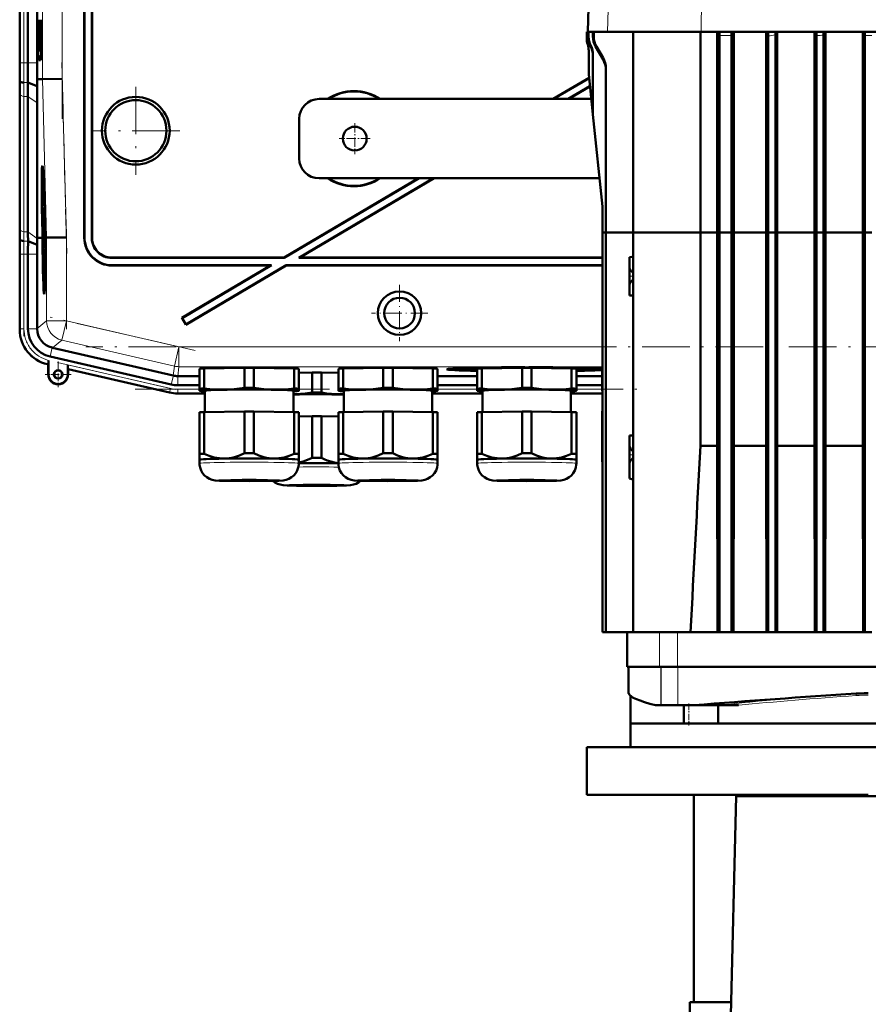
# Model space of a CAD drawing. Extents: x -1351 to 1763, y -1300 to 612.
# Tile 75 of 78: x 1260 to 1474, y 153 to 402. Entities that reach past the tile are written whole.
import ezdxf

# ---------------------------------------------------------------- set-up
doc = ezdxf.new("R2010")
doc.units = 0
doc.linetypes.add('DASHDOT', pattern=[18.5, 12, -3, 0.5, -3])

msp = doc.modelspace()

# ---------------------------------------------------------------- linework, layer by layer
at = {"color": 7, "linetype": 'DASHDOT', "lineweight": 18}
for p, q in [((1270.55, 496.55), (1270.55, 376.6)), ((1260.89, 381.55), (1260.89, 491.61)), ((1270.44, 390.81), (1271.7, 342.59)), ((1289.11, 384.67), (1289.11, 362.48)), ((1300.21, 373.58), (1278.01, 373.58)), ((1271.6, 348.78), (1271.6, 323.51)), ((1260.89, 321.75), (1260.89, 344.31)), ((1304.08, 318.12), (1267.48, 326.57)), ((1558.29, 319.07), (1276.48, 319.07)), ((1269.35, 315.15), (1300.65, 307.92)), ((1288.96, 308.36), (1417.52, 308.36))]:
    msp.add_line(p, q, dxfattribs=at)
at = {"color": 7, "lineweight": 18}
for p, q in [((1265.55, 486.56), (1265.55, 386.6)), ((1270.55, 386.66), (1270.55, 486.49)), ((1259.89, 390.72), (1259.89, 482.43)), ((1260.89, 482.43), (1260.89, 390.72)), ((1409.25, 445.46), (1408.06, 398.48)), ((1431.85, 426.01), (1431.68, 398.48)), ((1404.36, 397.32), (1404.57, 397.32)), ((1436.31, 397.61), (1439.31, 397.61)), ((1402.81, 396.89), (1402.81, 396.89)), ((1403.76, 394.94), (1403.82, 395.03)), ((1405.03, 394.82), (1405.25, 394.82)), ((1265.15, 393.57), (1265.26, 393.46)), ((1259.89, 390.72), (1259.86, 390.72)), ((1259.89, 390.72), (1260.89, 390.72)), ((1261.92, 390.72), (1260.89, 390.72)), ((1264.22, 390.72), (1261.92, 390.72)), ((1265.11, 391.42), (1264.65, 391.39)), ((1406.94, 391.53), (1406.93, 391.95)), ((1261.89, 385.75), (1260.87, 385.75)), ((1265.55, 386.6), (1266.6, 346.61)), ((1271.6, 346.67), (1270.55, 386.66)), ((1259.89, 382.92), (1259.89, 348.77)), ((1261.92, 382.23), (1260.89, 382.23)), ((1260.89, 348.09), (1260.89, 382.23)), ((1264.27, 380.57), (1261.92, 382.23)), ((1261.92, 348.09), (1260.89, 348.09)), ((1264.27, 346.43), (1261.92, 348.09)), ((1259.88, 346.58), (1259.83, 346.58)), ((1261.94, 345.75), (1260.91, 345.75)), ((1266.6, 346.61), (1266.6, 325.61)), ((1271.6, 325.61), (1271.6, 346.67)), ((1276.11, 346.57), (1276.18, 346.64)), ((1278.11, 346.57), (1278.04, 346.5)), ((1259.89, 342.43), (1259.86, 342.43)), ((1260.89, 342.43), (1259.89, 342.43)), ((1259.89, 323.63), (1259.89, 342.43)), ((1260.89, 342.43), (1261.92, 342.43)), ((1260.89, 323.63), (1260.89, 342.43)), ((1264.22, 342.43), (1261.92, 342.43)), ((1283.04, 341.51), (1283.1, 341.58)), ((1283.1, 339.58), (1283.17, 339.65)), ((1266.6, 325.61), (1264.22, 323.72)), ((1266.6, 325.61), (1271.6, 325.61)), ((1271.6, 325.61), (1270.47, 320.74)), ((1299.96, 319.07), (1271.6, 325.61)), ((1259.89, 323.63), (1259.86, 323.63)), ((1259.89, 323.63), (1260.89, 323.63)), ((1264.22, 323.63), (1261.92, 323.63)), ((1268.09, 318.85), (1270.47, 320.74)), ((1298.84, 314.2), (1270.47, 320.74)), ((1268.01, 318.87), (1267.49, 316.63)), ((1299.96, 319.07), (1298.84, 314.2)), ((1299.96, 319.07), (1299.96, 314.07)), ((1299.96, 319.07), (1406.81, 319.07)), ((1267.03, 314.66), (1267.03, 314.62)), ((1267.06, 314.65), (1267.03, 314.66)), ((1297.83, 308.57), (1271.96, 314.55)), ((1271.99, 313.51), (1297.61, 307.6)), ((1298.84, 314.2), (1298.57, 311.82)), ((1299.69, 311.69), (1299.96, 314.07)), ((1406.81, 314.07), (1299.96, 314.07)), ((1267.1, 312.12), (1267.03, 312.12)), ((1271.96, 312.12), (1272.03, 312.12)), ((1298.58, 311.81), (1298.06, 309.57)), ((1299.68, 311.69), (1299.68, 309.39)), ((1297.61, 307.6), (1297.83, 308.57)), ((1299.68, 308.36), (1305.19, 308.36)), ((1299.68, 307.36), (1299.68, 308.36)), ((1365.19, 308.36), (1375.19, 308.36)), ((1400.19, 308.36), (1406.69, 308.36)), ((1297.61, 307.6), (1297.6, 307.56)), ((1299.68, 307.36), (1306.54, 307.36)), ((1299.68, 307.36), (1299.68, 307.33)), ((1363.84, 307.36), (1376.54, 307.36)), ((1398.84, 307.36), (1406.81, 307.36)), ((1421.2, 238.38), (1421.2, 247.08)), ((1425.68, 238.38), (1425.68, 247.08)), ((1421.53, 238.38), (1421.53, 228.68)), ((1421.54, 238.38), (1421.54, 228.68)), ((1425.82, 238.38), (1425.82, 228.68)), ((1470.73, 231.62), (1470.73, 231.62)), ((1441.12, 228.68), (1441.14, 228.68))]:
    msp.add_line(p, q, dxfattribs=at)
at = {"color": 7, "lineweight": 50}
for p, q in [((1259.86, 482.44), (1259.86, 390.72)), ((1261.92, 482.43), (1261.92, 390.72)), ((1264.22, 390.72), (1264.22, 482.43)), ((1404.29, 445.46), (1403.06, 398.5)), ((1276.11, 346.57), (1276.11, 435.58)), ((1276.18, 346.64), (1276.18, 435.65)), ((1278.04, 435.65), (1278.04, 346.5)), ((1278.11, 435.58), (1278.11, 346.57)), ((1402.81, 398.5), (1402.81, 398.5)), ((1402.81, 396.89), (1402.81, 398.5)), ((1403.06, 398.5), (1402.81, 398.5)), ((1402.81, 396.89), (1402.81, 398.5)), ((1403.06, 398.5), (1402.81, 398.5)), ((1403.06, 398.5), (1403.06, 398.48)), ((1403.06, 398.5), (1403.06, 398.5)), ((1403.06, 398.48), (1403.16, 398.48)), ((1403.41, 398.5), (1403.16, 398.49)), ((1403.16, 398.49), (1403.28, 398.49)), ((1403.16, 397.31), (1403.16, 398.49)), ((1403.53, 398.5), (1403.28, 398.49)), ((1403.28, 397.29), (1403.28, 398.49)), ((1403.41, 398.5), (1403.53, 398.5)), ((1403.53, 398.5), (1403.53, 398.48)), ((1403.53, 398.48), (1404.36, 398.48)), ((1404.36, 397.32), (1404.36, 398.48)), ((1404.6, 398.48), (1404.36, 398.48)), ((1404.36, 398.48), (1404.57, 398.48)), ((1404.82, 398.48), (1404.57, 398.48)), ((1404.57, 397.32), (1404.57, 398.48)), ((1404.6, 398.48), (1404.82, 398.48)), ((1404.82, 398.48), (1404.82, 398.48)), ((1404.82, 398.48), (1408.06, 398.48)), ((1408.06, 398.48), (1431.68, 398.48)), ((1414.56, 398.48), (1414.56, 347.88)), ((1431.49, 347.88), (1431.49, 398.48)), ((1431.68, 398.48), (1515.94, 398.48)), ((1435.7, 347.88), (1435.7, 398.48)), ((1436.31, 347.88), (1436.31, 397.61)), ((1439.31, 347.88), (1439.31, 397.61)), ((1439.86, 347.88), (1439.86, 398.48)), ((1448.03, 347.88), (1448.03, 398.48)), ((1448.57, 347.88), (1448.57, 397.52)), ((1450.37, 397.74), (1450.37, 347.88)), ((1450.86, 347.88), (1450.86, 398.48)), ((1460.25, 347.88), (1460.25, 398.48)), ((1460.72, 398.48), (1460.74, 397.55)), ((1460.74, 347.88), (1460.74, 397.55)), ((1462.54, 347.88), (1462.54, 397.67)), ((1463.01, 347.88), (1463.01, 398.48)), ((1472.44, 347.88), (1472.44, 398.48)), ((1472.91, 347.88), (1472.91, 397.61)), ((1403.06, 395.33), (1403.06, 395.33)), ((1406.94, 391.53), (1405.03, 394.82)), ((1406.93, 391.95), (1405.25, 394.82)), ((1265.14, 393.57), (1265.26, 393.46)), ((1265.15, 393.57), (1265.26, 393.57)), ((1403.31, 393.77), (1403.31, 387.93)), ((1404.37, 392.74), (1404.37, 377.8)), ((1264.65, 391.39), (1265.09, 391.39)), ((1404.37, 377.7), (1403.31, 387.83)), ((1407.64, 389.31), (1407.64, 347.88)), ((1259.87, 386.15), (1259.83, 386.58)), ((1264.24, 384.78), (1261.89, 385.75)), ((1264.2, 386.58), (1265.55, 386.6)), ((1264.24, 384.78), (1264.2, 386.58)), ((1270.55, 386.66), (1265.55, 386.6)), ((1403.41, 386.93), (1394.32, 381.58)), ((1403.41, 386.86), (1394.46, 381.58)), ((1259.86, 349.51), (1259.86, 383.65)), ((1259.86, 349.51), (1259.86, 383.65)), ((1403.63, 384.82), (1398.12, 381.58)), ((1403.63, 384.75), (1398.26, 381.58)), ((1261.92, 348.09), (1261.92, 382.23)), ((1264.27, 346.58), (1264.27, 380.57)), ((1403.97, 381.58), (1335.31, 381.58)), ((1406.8, 354.43), (1404.37, 377.7)), ((1330.31, 366.58), (1330.31, 376.58)), ((1265.59, 362.94), (1265.79, 362.99)), ((1360.41, 361.58), (1326.5, 341.58)), ((1360.55, 361.58), (1326.52, 341.51)), ((1364.21, 361.58), (1330.18, 341.51)), ((1364.35, 361.58), (1330.43, 341.58)), ((1335.31, 361.58), (1406.06, 361.58)), ((1266.07, 355.49), (1266.08, 354.64)), ((1266.08, 354.64), (1266.11, 354.64)), ((1266.09, 354.69), (1266.1, 354.9)), ((1266.09, 354.69), (1266.11, 354.69)), ((1266.1, 352.99), (1266.14, 352.99)), ((1266.13, 352.27), (1266.1, 352.99)), ((1266.15, 353.52), (1266.14, 353.86)), ((1266.14, 353.03), (1266.14, 352.71)), ((1266.14, 352.71), (1266.16, 352.76)), ((1266.14, 352.71), (1266.18, 352.71)), ((1266.15, 353.67), (1266.15, 353.52)), ((1266.16, 352.83), (1266.18, 352.83)), ((1266.16, 352.76), (1266.16, 352.83)), ((1266.16, 352.76), (1266.18, 352.76)), ((1406.81, 354.32), (1406.81, 347.88)), ((1266.21, 351.55), (1266.12, 350.46)), ((1266.12, 350.05), (1266.21, 351.14)), ((1266.12, 350.46), (1266.12, 350.05)), ((1266.13, 352.27), (1266.17, 352.27)), ((1266.13, 351.78), (1266.13, 352.27)), ((1266.13, 351.78), (1266.21, 351.78)), ((1266.17, 352.32), (1266.18, 351.83)), ((1266.18, 351.83), (1266.21, 351.83)), ((1266.21, 351.55), (1266.21, 351.78)), ((1266.21, 351.55), (1266.22, 351.55)), ((1266.21, 351.14), (1266.21, 351.55)), ((1266.21, 351.14), (1266.23, 351.14)), ((1265.6, 346.6), (1265.55, 348.56)), ((1265.59, 348.56), (1265.65, 346.6)), ((1265.69, 346.6), (1265.64, 348.56)), ((1266.12, 350.05), (1266.27, 350.05)), ((1266.14, 348.53), (1266.19, 348.53)), ((1266.17, 347.83), (1266.14, 348.53)), ((1266.16, 349.8), (1266.27, 349.8)), ((1266.17, 347.83), (1266.19, 347.83)), ((1266.17, 347.33), (1266.17, 347.83)), ((1266.19, 347.88), (1266.19, 347.38)), ((1266.19, 347.38), (1266.24, 347.78)), ((1266.2, 348.67), (1266.22, 348.67)), ((1266.22, 348.18), (1266.2, 347.99)), ((1266.21, 349.8), (1266.21, 350.05)), ((1266.21, 349.61), (1266.22, 348.18)), ((1266.22, 349.61), (1266.21, 349.61)), ((1266.22, 349.61), (1266.28, 349.61)), ((1266.24, 347.78), (1266.22, 349.61)), ((1266.24, 347.78), (1266.33, 347.78)), ((1266.31, 348.57), (1266.35, 346.61)), ((1266.38, 349.08), (1266.34, 349.07)), ((1266.34, 349.07), (1266.38, 349.07)), ((1266.36, 348.06), (1266.41, 348.06)), ((1266.41, 348.06), (1266.36, 348.06)), ((1266.4, 346.61), (1266.36, 348.06)), ((1266.41, 348.06), (1266.44, 346.61)), ((1406.81, 347.88), (1407.64, 347.88)), ((1406.81, 347.88), (1406.81, 247.08)), ((1406.81, 347.88), (1407.64, 347.88)), ((1407.64, 347.88), (1414.56, 347.88)), ((1407.64, 347.88), (1407.64, 247.08)), ((1407.64, 347.88), (1414.56, 347.88)), ((1414.56, 347.88), (1431.49, 347.88)), ((1414.56, 347.88), (1414.56, 247.08)), ((1414.56, 347.88), (1431.49, 347.88)), ((1431.49, 294.12), (1431.49, 347.88)), ((1435.7, 347.88), (1431.49, 347.88)), ((1435.7, 347.88), (1431.49, 347.88)), ((1435.7, 294.12), (1435.7, 347.88)), ((1435.7, 347.88), (1436.31, 347.88)), ((1435.7, 347.88), (1436.31, 347.88)), ((1439.31, 347.88), (1436.31, 347.88)), ((1436.31, 247.08), (1436.31, 347.88)), ((1439.31, 347.88), (1436.31, 347.88)), ((1439.31, 347.88), (1439.86, 347.88)), ((1439.31, 247.08), (1439.31, 347.88)), ((1439.31, 347.88), (1439.86, 347.88)), ((1448.03, 347.88), (1439.86, 347.88)), ((1439.86, 294.12), (1439.86, 347.88)), ((1448.03, 347.88), (1439.86, 347.88)), ((1448.03, 347.88), (1448.57, 347.88)), ((1448.03, 294.12), (1448.03, 347.88)), ((1448.03, 347.88), (1448.57, 347.88)), ((1448.57, 347.88), (1450.37, 347.88)), ((1448.57, 247.08), (1448.57, 347.88)), ((1448.57, 347.88), (1450.37, 347.88)), ((1450.37, 347.88), (1450.86, 347.88)), ((1450.37, 347.88), (1450.37, 247.08)), ((1450.37, 347.88), (1450.86, 347.88)), ((1460.25, 347.88), (1450.86, 347.88)), ((1450.86, 294.12), (1450.86, 347.88)), ((1460.25, 347.88), (1450.86, 347.88)), ((1460.25, 347.88), (1460.74, 347.88)), ((1460.25, 294.12), (1460.25, 347.88)), ((1460.25, 347.88), (1460.74, 347.88)), ((1460.74, 347.88), (1462.54, 347.88)), ((1460.74, 247.08), (1460.74, 347.88)), ((1460.74, 347.88), (1462.54, 347.88)), ((1462.54, 347.88), (1463.01, 347.88)), ((1462.54, 247.08), (1462.54, 347.88)), ((1462.54, 347.88), (1463.01, 347.88)), ((1472.44, 347.88), (1463.01, 347.88)), ((1463.01, 294.12), (1463.01, 347.88)), ((1472.44, 347.88), (1463.01, 347.88)), ((1472.44, 347.88), (1472.91, 347.88)), ((1472.44, 294.12), (1472.44, 347.88)), ((1472.44, 347.88), (1472.91, 347.88)), ((1472.91, 347.88), (1474.71, 347.88)), ((1472.91, 247.08), (1472.91, 347.88)), ((1472.91, 347.88), (1474.71, 347.88)), ((1259.91, 346.15), (1259.88, 346.58)), ((1264.23, 344.8), (1261.94, 345.75)), ((1265.23, 346.59), (1264.27, 346.58)), ((1264.27, 346.43), (1264.27, 346.58)), ((1265.6, 346.59), (1265.23, 346.59)), ((1265.65, 346.6), (1265.69, 346.6)), ((1266.15, 346.79), (1266.17, 344.27)), ((1266.16, 346.79), (1266.15, 346.79)), ((1266.16, 346.79), (1266.35, 346.79)), ((1266.18, 344.91), (1266.16, 346.79)), ((1266.17, 347.33), (1266.34, 347.33)), ((1266.19, 347.38), (1266.34, 347.38)), ((1266.2, 345.21), (1266.25, 345.21)), ((1266.22, 346.74), (1266.35, 346.74)), ((1266.26, 345.56), (1266.35, 345.56)), ((1266.35, 346.61), (1266.4, 346.61)), ((1266.6, 346.61), (1266.44, 346.61)), ((1271.6, 346.67), (1266.6, 346.61)), ((1266.17, 344.27), (1266.34, 344.27)), ((1266.18, 344.32), (1266.24, 344.32)), ((1266.18, 343.73), (1266.18, 343.18)), ((1266.28, 343.73), (1266.18, 343.73)), ((1266.18, 343.18), (1266.27, 343.19)), ((1266.27, 343.19), (1266.19, 342.16)), ((1266.22, 342.07), (1266.28, 342.92)), ((1266.24, 344.81), (1266.24, 344.32)), ((1266.24, 344.32), (1266.34, 344.32)), ((1266.28, 343.73), (1266.33, 343.73)), ((1266.28, 342.92), (1266.28, 343.73)), ((1266.28, 342.92), (1266.32, 342.92)), ((1259.86, 323.43), (1259.86, 342.44)), ((1261.92, 323.63), (1261.92, 342.43)), ((1264.22, 323.72), (1264.22, 342.43)), ((1266.19, 342.16), (1266.19, 341.59)), ((1266.19, 341.59), (1266.29, 340.6)), ((1266.2, 340.57), (1266.21, 340.02)), ((1266.28, 340.57), (1266.2, 340.57)), ((1266.21, 341.88), (1266.22, 342.07)), ((1266.21, 341.88), (1266.31, 341.88)), ((1266.22, 341.7), (1266.21, 341.88)), ((1266.29, 340.94), (1266.22, 341.7)), ((1326.52, 341.51), (1283.04, 341.51)), ((1326.5, 341.58), (1283.1, 341.58)), ((1326.52, 341.51), (1326.5, 341.58)), ((1330.18, 341.51), (1330.43, 341.58)), ((1406.81, 341.51), (1330.18, 341.51)), ((1406.81, 341.58), (1330.43, 341.58)), ((1414.22, 341.74), (1413.56, 341.73)), ((1413.56, 341.73), (1413.56, 339.18)), ((1414.56, 341.75), (1414.22, 341.74)), ((1266.21, 340.02), (1266.27, 340.02)), ((1283.1, 339.58), (1323.11, 339.58)), ((1283.17, 339.65), (1323.36, 339.65)), ((1323.11, 339.58), (1300.71, 326.37)), ((1323.36, 339.65), (1300.81, 326.34)), ((1327.04, 339.58), (1301.73, 324.65)), ((1327.02, 339.65), (1301.75, 324.74)), ((1323.11, 339.58), (1323.36, 339.65)), ((1327.02, 339.65), (1406.81, 339.65)), ((1327.04, 339.58), (1327.02, 339.65)), ((1327.04, 339.58), (1406.81, 339.58)), ((1413.56, 336.88), (1413.56, 339.18)), ((1414.22, 337.97), (1414.25, 337.95)), ((1413.56, 334.58), (1413.56, 336.88)), ((1414.25, 335.8), (1414.22, 335.78)), ((1266.02, 334.14), (1266.21, 334.09)), ((1413.56, 334.58), (1413.56, 332.03)), ((1414.22, 332.01), (1413.56, 332.03)), ((1414.56, 332), (1414.22, 332.01)), ((1300.81, 326.34), (1300.71, 326.37)), ((1300.71, 326.37), (1301.73, 324.65)), ((1300.81, 326.34), (1301.75, 324.74)), ((1264.22, 323.72), (1264.22, 323.63)), ((1301.75, 324.74), (1301.73, 324.65)), ((1268.01, 318.87), (1268.09, 318.85)), ((1268.09, 318.85), (1298.57, 311.82)), ((1267.1, 315.67), (1267.09, 315.29)), ((1267.1, 312.12), (1267.1, 315.67)), ((1298.06, 309.57), (1267.49, 316.63)), ((1267.03, 314.62), (1266.83, 314.67)), ((1267.06, 314.65), (1267.03, 314.62)), ((1267.03, 312.12), (1267.03, 314.62)), ((1267.09, 315.29), (1267.09, 314.96)), ((1271.96, 314.55), (1271.96, 312.12)), ((1272.03, 313.47), (1271.99, 313.51)), ((1297.6, 307.56), (1272.03, 313.47)), ((1297.6, 307.56), (1272.03, 313.47)), ((1272.03, 313.47), (1272.03, 312.12)), ((1305.19, 308.52), (1305.19, 313.57)), ((1306.38, 313.62), (1316.5, 313.77)), ((1306.38, 308.57), (1306.38, 313.62)), ((1316.5, 308.72), (1316.5, 313.77)), ((1318.88, 313.77), (1329, 313.62)), ((1318.88, 308.72), (1318.88, 313.77)), ((1329, 308.57), (1329, 313.62)), ((1330.19, 308.52), (1330.19, 313.57)), ((1340.19, 308.52), (1340.19, 313.57)), ((1341.38, 313.62), (1351.5, 313.77)), ((1341.38, 308.57), (1341.38, 313.62)), ((1351.5, 308.72), (1351.5, 313.77)), ((1353.88, 313.77), (1364, 313.62)), ((1353.88, 308.72), (1353.88, 313.77)), ((1364, 308.57), (1364, 313.62)), ((1365.19, 308.52), (1365.19, 313.57)), ((1369.57, 313.41), (1369.51, 313.64)), ((1375.19, 308.52), (1375.19, 313.57)), ((1376.38, 313.62), (1386.5, 313.77)), ((1376.38, 308.57), (1376.38, 313.62)), ((1378.5, 313.65), (1378.5, 313.76)), ((1386.5, 308.72), (1386.5, 313.77)), ((1387.19, 313.89), (1387.19, 313.94)), ((1387.19, 313.94), (1387.19, 313.89)), ((1388.19, 313.94), (1388.19, 313.89)), ((1388.19, 313.89), (1388.19, 313.94)), ((1388.88, 313.77), (1399, 313.62)), ((1388.88, 308.72), (1388.88, 313.77)), ((1396.88, 313.76), (1396.88, 313.65)), ((1399, 308.57), (1399, 313.62)), ((1400.19, 308.52), (1400.19, 313.57)), ((1405.81, 313.41), (1405.87, 313.64)), ((1406.69, 308.42), (1406.69, 313.53)), ((1299.68, 311.69), (1299.69, 311.69)), ((1299.69, 311.69), (1305.19, 311.69)), ((1330.19, 312.52), (1333.55, 312.57)), ((1333.55, 307.52), (1333.55, 312.57)), ((1335.92, 312.57), (1340.19, 312.51)), ((1335.92, 307.52), (1335.92, 312.57)), ((1365.19, 311.69), (1375.19, 311.69)), ((1400.19, 311.69), (1406.69, 311.69)), ((1299.68, 309.39), (1305.19, 309.39)), ((1305.19, 308.52), (1305.19, 308.02)), ((1305.19, 308.02), (1305.19, 308)), ((1305.25, 307.98), (1305.19, 308)), ((1306.54, 302.63), (1306.54, 308.02)), ((1328.84, 308.02), (1328.84, 302.63)), ((1330.13, 307.98), (1330.19, 308)), ((1330.19, 308.02), (1330.19, 308.52)), ((1330.19, 308), (1330.19, 308.02)), ((1340.19, 308.52), (1340.19, 308.02)), ((1340.19, 308.02), (1340.19, 308)), ((1340.25, 307.98), (1340.19, 308)), ((1341.54, 302.63), (1341.54, 308.02)), ((1363.84, 308.02), (1363.84, 302.63)), ((1365.13, 307.98), (1365.19, 308)), ((1365.19, 309.39), (1375.19, 309.39)), ((1365.19, 308.02), (1365.19, 308.52)), ((1365.19, 308), (1365.19, 308.02)), ((1375.19, 308.52), (1375.19, 308.02)), ((1375.19, 308.02), (1375.19, 308)), ((1375.25, 307.98), (1375.19, 308)), ((1376.54, 302.63), (1376.54, 308.02)), ((1398.84, 308.02), (1398.84, 302.63)), ((1400.13, 307.98), (1400.19, 308)), ((1400.19, 309.39), (1406.69, 309.39)), ((1400.19, 308.02), (1400.19, 308.52)), ((1400.19, 308), (1400.19, 308.02)), ((1406.69, 308.42), (1406.69, 308.02)), ((1406.69, 308.02), (1406.69, 308)), ((1406.74, 307.99), (1406.69, 308)), ((1306.54, 307.33), (1299.68, 307.33)), ((1299.68, 307.33), (1306.54, 307.33)), ((1363.84, 307.33), (1376.54, 307.33)), ((1363.84, 307.33), (1376.54, 307.33)), ((1398.84, 307.33), (1406.81, 307.33)), ((1398.84, 307.33), (1406.81, 307.33)), ((1305.19, 302.57), (1305.19, 292.07)), ((1306.38, 302.62), (1316.5, 302.78)), ((1306.38, 302.62), (1306.38, 292.12)), ((1316.5, 302.78), (1316.5, 292.27)), ((1318.88, 302.78), (1329, 302.62)), ((1318.88, 302.78), (1318.88, 292.27)), ((1329, 302.62), (1329, 292.12)), ((1330.19, 302.57), (1330.19, 292.07)), ((1330.19, 301.53), (1333.55, 301.58)), ((1333.55, 301.58), (1333.55, 291.07)), ((1335.92, 301.58), (1340.19, 301.51)), ((1335.92, 301.58), (1335.92, 291.07)), ((1340.19, 302.57), (1340.19, 292.07)), ((1341.38, 302.62), (1351.5, 302.78)), ((1341.38, 302.62), (1341.38, 292.12)), ((1351.5, 302.78), (1351.5, 292.27)), ((1353.88, 302.78), (1364, 302.62)), ((1353.88, 302.78), (1353.88, 292.27)), ((1364, 302.62), (1364, 292.12)), ((1365.19, 302.57), (1365.19, 292.07)), ((1375.19, 302.57), (1375.19, 292.07)), ((1376.38, 302.62), (1386.5, 302.78)), ((1376.38, 302.62), (1376.38, 292.12)), ((1386.5, 302.78), (1386.5, 292.27)), ((1388.88, 302.78), (1399, 302.62)), ((1388.88, 302.78), (1388.88, 292.27)), ((1399, 302.62), (1399, 292.12)), ((1400.19, 302.57), (1400.19, 292.07)), ((1406.69, 302.84), (1406.69, 292.88)), ((1413.56, 296.73), (1414.22, 296.74)), ((1413.56, 296.73), (1413.56, 294.18)), ((1414.22, 296.74), (1414.56, 296.75)), ((1413.56, 291.88), (1413.56, 294.18)), ((1431.49, 294.12), (1435.7, 294.12)), ((1435.79, 247.08), (1435.7, 294.12)), ((1439.78, 247.08), (1439.86, 294.12)), ((1448.03, 294.12), (1439.86, 294.12)), ((1448.11, 247.08), (1448.03, 294.12)), ((1450.79, 247.08), (1450.86, 294.12)), ((1450.86, 294.12), (1460.25, 294.12)), ((1460.31, 247.08), (1460.25, 294.12)), ((1462.94, 247.08), (1463.01, 294.12)), ((1463.01, 294.12), (1472.44, 294.12)), ((1472.5, 247.08), (1472.44, 294.12)), ((1305.19, 292.07), (1305.19, 290.61)), ((1305.19, 289.66), (1305.19, 290.61)), ((1330.19, 290.61), (1330.19, 292.07)), ((1330.19, 290.61), (1330.19, 289.66)), ((1330.19, 290.61), (1330.19, 290.61)), ((1330.19, 290.6), (1330.19, 290.61)), ((1340.19, 292.07), (1340.19, 290.61)), ((1340.19, 289.66), (1340.19, 290.61)), ((1365.19, 290.61), (1365.19, 292.07)), ((1365.19, 290.61), (1365.19, 289.66)), ((1365.19, 290.61), (1365.19, 290.61)), ((1365.19, 290.6), (1365.19, 290.61)), ((1375.19, 292.07), (1375.19, 290.61)), ((1375.19, 289.66), (1375.19, 290.61)), ((1400.19, 290.61), (1400.19, 292.07)), ((1400.19, 290.61), (1400.19, 289.66)), ((1400.19, 290.61), (1400.19, 290.61)), ((1400.19, 290.6), (1400.19, 290.61)), ((1406.69, 292.88), (1406.69, 291.71)), ((1406.69, 291.71), (1406.69, 290.62)), ((1413.56, 289.58), (1413.56, 291.88)), ((1414.22, 292.97), (1414.25, 292.95)), ((1414.25, 290.8), (1414.22, 290.78)), ((1413.56, 289.58), (1413.56, 285.88)), ((1413.56, 285.88), (1414.22, 285.7)), ((1414.22, 285.7), (1414.56, 285.61)), ((1406.81, 247.08), (1407.64, 247.08)), ((1407.64, 247.08), (1414.56, 247.08)), ((1412.99, 238.38), (1412.99, 247.08)), ((1417.97, 247.08), (1414.56, 247.08)), ((1421.2, 247.08), (1417.97, 247.08)), ((1425.68, 247.08), (1421.2, 247.08)), ((1436.17, 247.08), (1425.68, 247.08)), ((1436.31, 247.08), (1436.17, 247.08)), ((1439.31, 247.08), (1436.31, 247.08)), ((1439.31, 247.08), (1439.47, 247.08)), ((1448.3, 247.08), (1439.47, 247.08)), ((1448.57, 247.08), (1448.3, 247.08)), ((1448.57, 247.08), (1450.37, 247.08)), ((1450.37, 247.08), (1450.62, 247.08)), ((1460.42, 247.08), (1450.62, 247.08)), ((1460.74, 247.08), (1460.42, 247.08)), ((1462.54, 247.08), (1460.74, 247.08)), ((1462.54, 247.08), (1462.85, 247.08)), ((1472.57, 247.08), (1462.85, 247.08)), ((1472.91, 247.08), (1472.57, 247.08)), ((1472.91, 247.08), (1474.71, 247.08)), ((1421.2, 238.38), (1412.99, 238.38)), ((1413.36, 238.38), (1413.36, 231.72)), ((1425.68, 238.38), (1421.2, 238.38)), ((1521.94, 238.38), (1425.68, 238.38)), ((1413.38, 231.67), (1413.36, 231.72)), ((1413.39, 231.62), (1413.38, 231.67)), ((1413.81, 231.08), (1413.81, 224.08)), ((1420.18, 228.68), (1421.53, 228.68)), ((1421.54, 228.68), (1421.53, 228.68)), ((1421.54, 228.68), (1425.82, 228.68)), ((1425.82, 228.68), (1429.88, 228.68)), ((1427.27, 228.68), (1427.27, 224.08)), ((1429.88, 228.68), (1436.16, 228.68)), ((1435.94, 228.68), (1435.94, 224.08)), ((1436.16, 228.68), (1436.34, 228.68)), ((1436.34, 228.68), (1436.71, 228.68)), ((1436.71, 228.68), (1437.99, 228.68)), ((1437.99, 228.68), (1441.12, 228.68)), ((1427.27, 224.08), (1413.81, 224.08)), ((1413.82, 224.08), (1533.82, 224.08)), ((1413.82, 218.08), (1413.82, 224.08)), ((1435.94, 224.08), (1427.27, 224.08)), ((1511.67, 224.08), (1435.94, 224.08)), ((1544.82, 218.08), (1402.82, 218.08)), ((1402.82, 206.08), (1402.82, 218.08)), ((1402.82, 206.08), (1440.48, 206.08)), ((1429.81, 153.83), (1429.81, 206.08)), ((1438.01, 105.68), (1440.48, 205.78)), ((1473.81, 206.08), (1440.48, 206.08)), ((1440.48, 205.78), (1440.48, 206.08)), ((1507.14, 205.78), (1440.48, 205.78)), ((1428.81, 153.83), (1439.2, 153.83)), ((1428.81, 151.33), (1428.81, 153.83))]:
    msp.add_line(p, q, dxfattribs=at)
at = {"color": 7, "linetype": 'DASHDOT', "lineweight": 18, "ltscale": 0.195001}
for p, q in [((1344.31, 375.48), (1344.31, 367.68)), ((1348.21, 371.58), (1340.41, 371.58))]:
    msp.add_line(p, q, dxfattribs=at)
at = {"color": 7, "linetype": 'DASHDOT', "lineweight": 18, "ltscale": 0.118234}
for p, q in [((1414.56, 342.15), (1414.56, 337.42)), ((1414.56, 336.34), (1414.56, 331.61)), ((1414.56, 297.15), (1414.56, 292.42))]:
    msp.add_line(p, q, dxfattribs=at)
at = {"color": 7, "linetype": 'DASHDOT', "lineweight": 18, "ltscale": 0.030017}
for p, q in [((1414.66, 336.88), (1413.46, 336.88)), ((1414.66, 291.88), (1413.46, 291.88))]:
    msp.add_line(p, q, dxfattribs=at)
at = {"color": 7, "linetype": 'DASHDOT', "lineweight": 18, "ltscale": 0.355368}
msp.add_line((1355.62, 334.68), (1355.62, 320.47), dxfattribs=at)
at = {"color": 7, "linetype": 'DASHDOT', "lineweight": 18, "ltscale": 0.355365}
msp.add_line((1362.73, 327.58), (1348.51, 327.58), dxfattribs=at)
at = {"color": 7, "linetype": 'DASHDOT', "lineweight": 18, "ltscale": 0.1625}
for p, q in [((1269.53, 315.37), (1269.53, 308.87)), ((1272.78, 312.12), (1266.28, 312.12))]:
    msp.add_line(p, q, dxfattribs=at)
at = {"color": 7, "linetype": 'DASHDOT', "lineweight": 18, "ltscale": 0.159972}
msp.add_line((1414.56, 291.47), (1414.56, 285.08), dxfattribs=at)
at = {"color": 7, "linetype": 'DASHDOT', "lineweight": 18, "ltscale": 0.138015}
msp.add_line((1428.55, 229.14), (1428.55, 223.62), dxfattribs=at)
at = {"color": 7, "lineweight": 50}
for points in [[(1448.57, 397.52), (1448.56, 398.19), (1448.54, 398.48)], [(1266.11, 354.25), (1266.11, 354.2), (1266.1, 354.04), (1266.09, 352.98)], [(1266.09, 352.98), (1266.12, 351.92), (1266.13, 351.78)], [(1266.1, 352.99), (1266.11, 353.69), (1266.11, 353.74), (1266.12, 353.75)], [(1266.13, 354.14), (1266.12, 354.23), (1266.11, 354.25)], [(1266.12, 353.75), (1266.12, 353.73), (1266.13, 353.51), (1266.14, 353.03)], [(1266.13, 348.53), (1266.16, 347.47), (1266.17, 347.33)], [(1266.16, 349.8), (1266.14, 349.69), (1266.14, 349.51)], [(1266.14, 348.53), (1266.15, 349.2), (1266.16, 349.31)], [(1266.2, 348.67), (1266.17, 349.71), (1266.16, 349.78), (1266.16, 349.8)], [(1266.16, 349.31), (1266.17, 349.2), (1266.19, 348.54)], [(1266.22, 346.74), (1266.21, 346.56), (1266.19, 345.67)], [(1266.2, 345.21), (1266.22, 346.17), (1266.22, 346.23), (1266.23, 346.25)], [(1266.26, 345.56), (1266.24, 346.52), (1266.23, 346.69), (1266.22, 346.74)], [(1266.23, 346.25), (1266.24, 346.13), (1266.25, 345.55)], [(1266.24, 344.32), (1266.26, 344.83), (1266.26, 345.56)], [(1266.25, 345.55), (1266.24, 344.88), (1266.24, 344.83), (1266.24, 344.81)], [(1413.56, 339.18), (1413.62, 338.88), (1413.86, 338.42)], [(1414.25, 337.95), (1414.4, 337.85), (1414.56, 337.81)], [(1413.86, 335.34), (1413.7, 335.06), (1413.59, 334.78), (1413.56, 334.58)], [(1414.56, 335.94), (1414.36, 335.88), (1414.25, 335.8)], [(1267.09, 314.96), (1267.07, 314.67), (1267.06, 314.65), (1267.06, 314.65)], [(1311.44, 308.3), (1310.26, 308.3), (1309.08, 308.34), (1307.74, 308.43), (1306.38, 308.57)], [(1316.5, 308.72), (1315.22, 308.55), (1313.95, 308.43), (1312.7, 308.34), (1311.44, 308.3)], [(1323.94, 308.3), (1322.68, 308.34), (1321.43, 308.43), (1320.16, 308.55), (1318.88, 308.72)], [(1329, 308.57), (1327.64, 308.43), (1326.3, 308.34), (1325.12, 308.3), (1323.94, 308.3)], [(1346.44, 308.3), (1345.26, 308.3), (1344.08, 308.34), (1342.74, 308.43), (1341.38, 308.57)], [(1351.5, 308.72), (1350.22, 308.55), (1348.95, 308.43), (1347.7, 308.34), (1346.44, 308.3)], [(1358.94, 308.3), (1357.68, 308.34), (1356.43, 308.43), (1355.16, 308.55), (1353.88, 308.72)], [(1364, 308.57), (1362.64, 308.43), (1361.3, 308.34), (1360.12, 308.3), (1358.94, 308.3)], [(1381.44, 308.3), (1380.26, 308.3), (1379.08, 308.34), (1377.74, 308.43), (1376.38, 308.57)], [(1386.5, 308.72), (1385.22, 308.55), (1383.95, 308.43), (1382.7, 308.34), (1381.44, 308.3)], [(1393.94, 308.3), (1392.68, 308.34), (1391.43, 308.43), (1390.16, 308.55), (1388.88, 308.72)], [(1399, 308.57), (1397.64, 308.43), (1396.3, 308.34), (1395.12, 308.3), (1393.94, 308.3)], [(1340.99, 307.1), (1339.73, 307.14), (1338.47, 307.23), (1337.21, 307.35), (1335.92, 307.52)], [(1413.56, 294.18), (1413.62, 293.88), (1413.86, 293.42)], [(1311.44, 290.9), (1310.82, 290.91), (1310.19, 290.96), (1309.54, 291.06), (1308.89, 291.2), (1307.63, 291.59), (1306.38, 292.12)], [(1316.5, 292.27), (1315.25, 291.7), (1313.99, 291.28), (1313.34, 291.11), (1312.68, 291), (1312.06, 290.93), (1311.44, 290.9)], [(1323.94, 290.9), (1323.32, 290.93), (1322.7, 291), (1322.05, 291.11), (1321.39, 291.28), (1320.13, 291.7), (1318.88, 292.27)], [(1329, 292.12), (1327.75, 291.59), (1326.49, 291.2), (1325.84, 291.06), (1325.19, 290.96), (1324.57, 290.91), (1323.94, 290.9)], [(1333.55, 291.07), (1332.43, 290.56), (1331.31, 290.16), (1330.19, 289.88)], [(1340.19, 289.74), (1339.24, 289.89), (1338.29, 290.12), (1337.34, 290.44), (1336.63, 290.74), (1335.92, 291.07)], [(1346.44, 290.9), (1345.82, 290.91), (1345.19, 290.96), (1344.54, 291.06), (1343.89, 291.2), (1342.63, 291.59), (1341.38, 292.12)], [(1351.5, 292.27), (1350.25, 291.7), (1348.99, 291.28), (1348.34, 291.11), (1347.68, 291), (1347.06, 290.93), (1346.44, 290.9)], [(1358.94, 290.9), (1358.32, 290.93), (1357.7, 291), (1357.05, 291.11), (1356.39, 291.28), (1355.13, 291.7), (1353.88, 292.27)], [(1364, 292.12), (1362.75, 291.59), (1361.49, 291.2), (1360.84, 291.06), (1360.19, 290.96), (1359.57, 290.91), (1358.94, 290.9)], [(1381.44, 290.9), (1380.82, 290.91), (1380.19, 290.96), (1379.54, 291.06), (1378.89, 291.2), (1377.63, 291.59), (1376.38, 292.12)], [(1386.5, 292.27), (1385.25, 291.7), (1383.99, 291.28), (1383.34, 291.11), (1382.68, 291), (1382.06, 290.93), (1381.44, 290.9)], [(1393.94, 290.9), (1393.32, 290.93), (1392.7, 291), (1392.05, 291.11), (1391.39, 291.28), (1390.13, 291.7), (1388.88, 292.27)], [(1399, 292.12), (1397.75, 291.59), (1396.49, 291.2), (1395.84, 291.06), (1395.19, 290.96), (1394.57, 290.91), (1393.94, 290.9)], [(1414.25, 292.95), (1414.4, 292.85), (1414.56, 292.81)], [(1414.56, 290.94), (1414.36, 290.88), (1414.25, 290.8)], [(1317.69, 285.21), (1312.61, 285.25), (1310.22, 285.32), (1309.14, 285.4), (1308.38, 285.54), (1307.69, 285.79), (1307.02, 286.17), (1306.44, 286.66), (1305.95, 287.24), (1305.57, 287.9), (1305.32, 288.61), (1305.2, 289.36), (1305.19, 289.66)], [(1317.69, 285.21), (1322.77, 285.25), (1325.16, 285.32), (1326.24, 285.4), (1327, 285.54), (1327.7, 285.79), (1328.36, 286.17), (1328.94, 286.66), (1329.43, 287.24), (1329.81, 287.9), (1330.06, 288.61), (1330.18, 289.36), (1330.19, 289.66)], [(1352.69, 285.21), (1347.61, 285.25), (1345.22, 285.32), (1344.14, 285.4), (1343.38, 285.54), (1342.69, 285.79), (1342.02, 286.17), (1341.44, 286.66), (1340.95, 287.24), (1340.57, 287.9), (1340.32, 288.61), (1340.2, 289.36), (1340.19, 289.66)], [(1352.69, 285.21), (1357.77, 285.25), (1360.16, 285.32), (1361.24, 285.4), (1362, 285.54), (1362.7, 285.79), (1363.36, 286.17), (1363.94, 286.66), (1364.43, 287.24), (1364.81, 287.9), (1365.06, 288.61), (1365.18, 289.36), (1365.19, 289.66)], [(1387.69, 285.21), (1382.61, 285.25), (1380.22, 285.32), (1379.14, 285.4), (1378.38, 285.54), (1377.69, 285.79), (1377.02, 286.17), (1376.44, 286.66), (1375.95, 287.24), (1375.57, 287.9), (1375.32, 288.61), (1375.2, 289.36), (1375.19, 289.66)], [(1387.69, 285.21), (1392.77, 285.25), (1395.16, 285.32), (1396.24, 285.4), (1397, 285.54), (1397.7, 285.79), (1398.36, 286.17), (1398.94, 286.66), (1399.43, 287.24), (1399.81, 287.9), (1400.06, 288.61), (1400.18, 289.36), (1400.19, 289.66)], [(1413.86, 290.34), (1413.7, 290.06), (1413.59, 289.78), (1413.56, 289.58)], [(1334.74, 284.01), (1329.65, 284.05), (1327.25, 284.12), (1326.25, 284.2), (1325.51, 284.32), (1324.83, 284.55), (1324.17, 284.9), (1323.68, 285.27)], [(1334.74, 284.01), (1339.83, 284.05), (1342.23, 284.13), (1343.24, 284.2), (1343.99, 284.33), (1344.67, 284.56), (1345.34, 284.92), (1345.82, 285.3)]]:
    msp.add_lwpolyline(points, dxfattribs=at)
at = {"color": 7, "lineweight": 18}
msp.add_lwpolyline([(1470.78, 231.12), (1470.74, 231.56), (1470.73, 231.61), (1470.73, 231.62), (1470.73, 231.62)], dxfattribs=at)
at = {"color": 7, "lineweight": 50}
for centre, radius in [((1289.11, 373.58), 8.54), ((1289.11, 373.58), 7.72), ((1344.31, 371.58), 3), ((1355.62, 327.58), 5.47), ((1355.62, 327.58), 3.88), ((1269.53, 312.12), 1.07), ((1269.53, 312.12), 1)]:
    msp.add_circle(centre, radius, dxfattribs=at)
at = {"color": 7, "lineweight": 18}
for centre, radius, start, end in [((1403.04, 396.28), 1.03, 76.3375, 82.8874), ((1448.15, 408.45), 10.94, 272.1958, 281.7052), ((1458.26, 448.36), 50.87, 272.7918, 274.8238), ((1473.81, 220.17), 177.44, 89.7094, 90.2906), ((876.29, 390.62), 383.61, 359.3319, 0.0146), ((842.09, 390.61), 418.8, 359.3343, 0.0144), ((1030.8, 382.64), 229.1, 0.0694, 0.8776), ((1010.98, 381.93), 249.92, 0.0689, 0.8746), ((1450.81, 349), 190.91, 180.0672, 180.8551), ((1430.88, 348.29), 169.99, 180.0672, 180.857), ((1580.72, 342.51), 320.83, 179.3498, 180.013), ((1546.52, 342.5), 285.63, 179.3484, 180.0131), ((1269.11, 323.63), 9.21, 179.995, 257.0049), ((1269.07, 323.63), 8.17, 179.9533, 198.521), ((1269.04, 323.59), 8.13, 198.374, 217.9741), ((1269.06, 323.58), 8.15, 217.7959, 237.3863), ((1269.09, 323.6), 8.18, 237.2765, 255.8645), ((1299.96, 319.07), 5, 257, 270), ((1299.68, 316.56), 8.2, 256.9878, 270.0122), ((1299.68, 316.58), 9.21, 257.0008, 269.9996), ((1473.81, 184.17), 47.55, 92.614, 93.7164), ((1473.81, 184.95), 46.27, 90.0034, 93.7496)]:
    msp.add_arc(centre, radius, start, end, dxfattribs=at)
at = {"color": 7, "lineweight": 50}
for centre, radius, start, end in [((1408.17, 397.31), 5, 180.0007, 208.2901), ((1409.34, 397.32), 4.98, 180.0071, 210.1115), ((1409.51, 397.32), 4.94, 180.0262, 210.4098), ((1422.01, 397.72), 14.3, 359.568, 3.0347), ((1454.68, 397.72), 15.38, 177.1764, 180.4006), ((1473.15, 397.79), 22.78, 178.2689, 180.1301), ((1482.18, 397.75), 19.65, 177.8825, 180.2247), ((1455.66, 397.72), 17.24, 359.6406, 2.5225), ((1407.81, 396.89), 5, 180.0004, 198.1558), ((1407.81, 396.89), 5, 180, 198.1949), ((1408.27, 397.29), 4.99, 180.0131, 206.9154), ((1399.3, 392.54), 5.07, 0.0077, 28.2917), ((1399.31, 392.74), 5.06, 359.978, 26.8731), ((912.78, 390.63), 347.08, 359.3309, 0.0147), ((841.85, 390.61), 420.07, 359.3362, 0.0142), ((738.31, 390.68), 525.91, 359.5531, 0.0043), ((1402.41, 389.32), 5.23, 359.9221, 30.274), ((1402.38, 388.89), 5.26, 359.9973, 30.072), ((1404.31, 387.93), 1, 180, 185.9645), ((1052.5, 383.4), 207.36, 0.0695, 0.8788), ((1011.41, 381.93), 250.51, 0.0685, 0.8723), ((962.88, 380.22), 301.39, 0.0679, 0.8668), ((1344.11, 371.58), 12, 56.4427, 123.5573), ((1344.11, 371.58), 11.9, 57.2111, 122.7889), ((1335.31, 376.58), 5, 90, 180), ((1405.37, 377.8), 1, 180, 185.9645), ((1335.31, 366.58), 5, 180, 270), ((1265.65, 362.88), 0.0805, 131.3824, 175.1607), ((1344.11, 371.58), 12, 236.4427, 303.5573), ((1344.11, 371.58), 11.9, 237.2111, 302.7889), ((1265.96, 354.69), 0.129, 340.7839, 4.1342), ((1293.14, 353.12), 26.99, 179.3878, 180.6002), ((1263.31, 352.55), 2.88, 355.3642, 0.8659), ((1405.81, 354.32), 1, 0, 5.9645), ((1261.24, 352.21), 4.95, 355.5549, 0.5649), ((1052.64, 349.76), 207.22, 359.1215, 359.9313), ((1472.51, 349.76), 212.65, 180.0672, 180.8563), ((1431.21, 348.29), 169.29, 180.0674, 180.8603), ((1296.7, 348.92), 30.57, 178.907, 180.7397), ((1248.23, 348.28), 17.96, 358.714, 0.8172), ((1232.83, 348.36), 33.37, 359.353, 0.5324), ((912.27, 342.52), 347.59, 359.9857, 0.6685), ((1617.19, 342.52), 357.33, 179.3489, 180.0131), ((1546.32, 342.5), 284.4, 179.3457, 180.0134), ((1379.04, 343.45), 114.81, 178.509, 179.3265), ((1207.92, 346.17), 58.27, 358.7578, 359.5115), ((1244.25, 345.24), 21.94, 357.5981, 359.9187), ((1283.1, 346.57), 6.99, 179.9842, 270.0158), ((1283.17, 346.64), 6.99, 179.9842, 270.0158), ((1283.03, 346.5), 5, 179.9843, 270.0157), ((1283.1, 346.57), 5, 179.9843, 270.0157), ((1464.61, 342.49), 200.39, 179.3393, 180.0144), ((1266.05, 344.31), 0.129, 340.7839, 4.1342), ((1415.69, 339.55), 2.15, 211.6086, 227.1038), ((1415.65, 334.24), 2.1, 132.6883, 148.6034), ((1268.85, 323.43), 8.99, 179.9916, 257.0084), ((1269.1, 323.63), 7.18, 179.9917, 257.0084), ((1269.22, 323.73), 5, 181.055, 255.9535), ((1269.53, 312.12), 2.5, 180, 360), ((1269.53, 312.12), 2.43, 180, 360), ((1299.68, 316.58), 7.19, 257.0007, 269.9996), ((1299.68, 316.58), 9.25, 257.0008, 269.9996), ((1299.68, 316.58), 9.25, 257.0007, 269.9996), ((1327.73, 346.22), 39.13, 271.6211, 278.5521), ((1341.52, 342.13), 35.03, 269.1343, 270.0373), ((1415.69, 294.55), 2.15, 211.6086, 227.1038), ((32941, -1415.6), 31555.86, 176.89414, 176.979682), ((1409.89, 290.62), 3.2, 180.0002, 195.5385), ((1415.65, 289.24), 2.1, 132.6883, 148.6034), ((1612.53, -2019.79), 2255.88, 93.60396, 94.64418), ((1473.81, 182.84), 48.88, 92.5427, 93.6151), ((1473.8, 182.76), 48.96, 89.9885, 92.5261)]:
    msp.add_arc(centre, radius, start, end, dxfattribs=at)
for centre, major_axis, ratio, start_param, end_param in [((1264.65, 401.58), (0, 10.19), 0.026177, 1.570796, 3.141593), ((1265.15, 401.58), (0, 8.01), 0.026177, 1.570796, 3.115404), ((1265.09, 401.58), (0, 10.19), 0.026177, 3.143205, 4.712389), ((1398.31, 393.77), (0, -5), 0.999391, 1.570793, 1.887847), ((1265.15, 401.58), (0, 8.01), 0.026177, 3.115404, 3.141593), ((1260.87, 386.16), (1, 0), 0.414255, 3.173659, 4.709544), ((1265.97, 348.59), (-0.42, 16.16), 0.026173, 6.280576, 7.855052), ((1265.97, 348.5), (0.38, -14.44), 0.026173, 3.226889, 4.707021), ((1265.97, 348.59), (-0.42, 16.16), 0.026173, 4.741634, 6.280576), ((1265.97, 348.5), (0.38, -14.44), 0.026173, 1.609988, 3.148207), ((1265.97, 348.59), (-0.33, 12.78), 0.026173, 6.282843, 7.855052), ((1265.97, 348.59), (-0.33, 12.78), 0.026173, 4.710405, 6.280451), ((1260.91, 346.16), (1, 0), 0.414215, 3.173659, 4.709549), ((1266.01, 348.57), (0.14, -16.16), 0.026177, 4.834429, 4.834737), ((1266.02, 348.55), (0, -16.16), 0.026176, 4.834208, 6.285691), ((1266.02, 348.6), (0, 14.46), 0.026176, 1.709834, 3.133726), ((1266.02, 348.56), (0, -12.78), 0.026176, 4.866384, 6.285706), ((1266.02, 348.55), (0, -16.16), 0.026176, 0.002506, 1.449971), ((1266.02, 348.56), (0, -12.78), 0.026176, 0.00252, 1.417487), ((1266.02, 348.6), (0, 14.46), 0.026176, 3.133726, 4.574036), ((1266.49, 348.57), (0.09, -10.11), 0.026177, 4.834336, 4.888689), ((1266.49, 348.57), (0.09, -10.11), 0.026177, 5.150868, 5.21111), ((1271.99, 314.54), (0, -1.03), 0.034024, 4.704525, 6.240414), ((1317.69, 313.41), (13.8, 0), 0.026177, 2.531934, 2.704054), ((1317.69, 313.41), (13.8, 0), 0.026177, 1.484737, 1.656856), ((1317.69, 313.41), (13.8, 0), 0.026177, 0.437539, 0.609658), ((1352.69, 313.41), (13.8, 0), 0.026177, 2.531934, 2.704054), ((1352.69, 313.41), (13.8, 0), 0.026177, 1.484737, 1.656856), ((1352.69, 313.41), (13.8, 0), 0.026177, 0.437539, 0.609658), ((1387.69, 313.41), (-20.18, 0), 0.026177, 6.280911, 7.185931), ((1387.69, 313.41), (-20.18, 0), 0.026177, 4.73717, 6.280911), ((1387.69, 313.41), (-18.12, 0), 0.026177, 4.739988, 6.290255), ((1387.69, 313.41), (-18.12, 0), 0.026177, 0.00707, 0.809447), ((1387.69, 313.41), (-16.2, 0), 0.026177, 6.280893, 6.972835), ((1387.69, 313.41), (-16.2, 0), 0.026177, 4.712389, 6.280893), ((1387.69, 313.41), (13.8, 0), 0.026177, 2.531934, 2.704054), ((1387.69, 313.41), (13.8, 0), 0.026177, 1.484737, 1.656856), ((1387.69, 313.41), (-16.2, 0), 0.026177, 3.143885, 4.712389), ((1387.69, 313.41), (-20.18, 0), 0.026177, 3.467354, 4.687608), ((1387.69, 313.41), (-18.12, 0), 0.026177, 3.134523, 4.68479), ((1387.69, 313.41), (13.8, 0), 0.026177, 0.437539, 0.609658), ((1387.69, 313.41), (-16.2, 0), 0.026177, 2.451943, 3.143885), ((1387.69, 313.41), (-18.12, 0), 0.026177, 2.332146, 3.134523), ((1387.69, 313.41), (-20.18, 0), 0.026177, 2.238847, 2.798023), ((1416.19, 313.41), (10.55, 0), 0.026177, 2.666647, 2.691654), ((1299.69, 316.69), (4.97, -0.57), 0.999653, 4.598982, 4.823231), ((1334.74, 312.21), (13.8, 0), 0.026177, 1.484737, 1.656856), ((1317.69, 308.36), (-13.8, 0), 0.026177, 5.673527, 5.845646), ((1317.69, 308.02), (12.5, 0), 0.026177, 6.185296, 9.424778), ((1317.69, 308.02), (12.5, 0), 0.026177, 3.141593, 3.239482), ((1317.69, 308.02), (12.5, 0), 0.026177, 3.239482, 3.610643), ((1317.69, 308.02), (11.15, 0), 0.026177, 0, 3.141593), ((1317.69, 308.36), (-13.8, 0), 0.026177, 4.626329, 4.798449), ((1317.69, 308.02), (12.5, 0), 0.026177, 5.814135, 6.185296), ((1317.69, 308.36), (-13.8, 0), 0.026177, 3.579132, 3.751251), ((1352.69, 308.36), (-13.8, 0), 0.026177, 5.673527, 5.845646), ((1352.69, 308.02), (12.5, 0), 0.026177, 6.185296, 9.424778), ((1352.69, 308.02), (12.5, 0), 0.026177, 3.141593, 3.239482), ((1352.69, 308.02), (12.5, 0), 0.026177, 3.239482, 3.610643), ((1352.69, 308.02), (11.15, 0), 0.026177, 0, 3.141593), ((1352.69, 308.36), (-13.8, 0), 0.026177, 4.626329, 4.798449), ((1352.69, 308.02), (12.5, 0), 0.026177, 5.814135, 6.185296), ((1352.69, 308.36), (-13.8, 0), 0.026177, 3.579132, 3.751251), ((1387.69, 308.36), (-13.8, 0), 0.026177, 5.673527, 5.845646), ((1387.69, 308.02), (12.5, 0), 0.026177, 6.185296, 9.424778), ((1387.69, 308.02), (12.5, 0), 0.026177, 3.141593, 3.239482), ((1387.69, 308.02), (12.5, 0), 0.026177, 3.239482, 3.610643), ((1387.69, 308.02), (11.15, 0), 0.026177, 0, 3.141593), ((1387.69, 308.36), (-13.8, 0), 0.026177, 4.626329, 4.798449), ((1387.69, 308.02), (12.5, 0), 0.026177, 5.814135, 6.185296), ((1387.69, 308.36), (-13.8, 0), 0.026177, 3.579132, 3.751251), ((1416.19, 308.3), (-10.55, 0), 0.026177, 5.808237, 5.833247), ((1416.19, 308.02), (9.5, 0), 0.026177, 2.984008, 3.141593), ((1416.19, 308.02), (9.5, 0), 0.026177, 3.141593, 3.239479), ((1416.19, 308.02), (9.5, 0), 0.026177, 3.239479, 3.299391), ((1334.74, 306.82), (12.5, 0), 0.026177, 0.995399, 2.062164), ((1334.74, 306.82), (11.15, 0), 0.026177, 0.914669, 2.12817), ((1334.74, 307.16), (-13.8, 0), 0.026177, 4.626329, 4.798449), ((1317.69, 302.42), (13.8, 0), 0.026177, 2.531934, 2.704054), ((1317.69, 302.42), (13.8, 0), 0.026177, 1.484737, 1.656856), ((1317.69, 302.42), (13.8, 0), 0.026177, 0.437539, 0.609658), ((1334.74, 301.22), (13.8, 0), 0.026177, 1.484737, 1.656856), ((1352.69, 302.42), (13.8, 0), 0.026177, 2.531934, 2.704054), ((1352.69, 302.42), (13.8, 0), 0.026177, 1.484737, 1.656856), ((1352.69, 302.42), (13.8, 0), 0.026177, 0.437539, 0.609658), ((1387.69, 302.42), (13.8, 0), 0.026177, 2.531934, 2.704054), ((1387.69, 302.42), (13.8, 0), 0.026177, 1.484737, 1.656856), ((1387.69, 302.42), (13.8, 0), 0.026177, 0.437539, 0.609658), ((1416.19, 302.72), (10.55, 0), 0.026177, 2.666645, 2.691654), ((1317.69, 291.91), (-13.8, 0), 0.026177, 5.673527, 5.845646), ((1317.69, 290.61), (12.5, 0), 0.026177, 0, 3.141593), ((1317.69, 291.91), (-13.8, 0), 0.026177, 4.626329, 4.798449), ((1317.69, 291.91), (-13.8, 0), 0.026177, 3.579132, 3.751251), ((1334.74, 290.71), (-13.8, 0), 0.026177, 4.626329, 4.798449), ((1352.69, 291.91), (-13.8, 0), 0.026177, 5.673527, 5.845646), ((1352.69, 290.61), (12.5, 0), 0.026177, 0, 3.141593), ((1352.69, 291.91), (-13.8, 0), 0.026177, 4.626329, 4.798449), ((1352.69, 291.91), (-13.8, 0), 0.026177, 3.579132, 3.751251), ((1387.69, 291.91), (-13.8, 0), 0.026177, 5.673527, 5.845646), ((1387.69, 290.61), (12.5, 0), 0.026177, 0, 3.141593), ((1387.69, 291.91), (-13.8, 0), 0.026177, 4.626329, 4.798449), ((1387.69, 291.91), (-13.8, 0), 0.026177, 3.579132, 3.751251), ((1416.19, 292.76), (-10.55, 0), 0.026177, 5.808237, 5.833247), ((1416.19, 291.71), (9.5, 0), 0.026177, 2.984008, 3.141593), ((1334.74, 289.41), (12.5, 0), 0.026177, 1.119461, 1.943175), ((1317.69, 285.42), (3.5, 0), 0.026177, 0, 3.141593), ((1317.69, 285.42), (3.5, 0), 0.026177, 3.141593, 6.283185), ((1334.74, 284.22), (3.5, 0), 0.026177, 0, 3.141593), ((1334.74, 284.22), (3.5, 0), 0.026177, 3.141593, 6.283185), ((1352.69, 285.42), (3.5, 0), 0.026177, 0, 3.141593), ((1352.69, 285.42), (3.5, 0), 0.026177, 3.141593, 6.283185), ((1387.69, 285.42), (3.5, 0), 0.026177, 0, 3.141593), ((1387.69, 285.42), (3.5, 0), 0.026177, 3.141593, 6.283185), ((1558.68, 222.83), (145.32, -9.02), 0.061552, 3.166646, 3.452939)]:
    msp.add_ellipse(centre, major_axis=major_axis, ratio=ratio, start_param=start_param, end_param=end_param, dxfattribs=at)
at = {"color": 7, "lineweight": 18}
for centre, major_axis, ratio, start_param, end_param in [((1260.89, 382.94), (-1, 0), 0.707107, 0.034907, 1.570796), ((1260.89, 348.8), (-1, 0), 0.707107, 0.034907, 1.570796), ((1271.6, 325.61), (-3.11, 3.91), 0.999441, 0.899117, 2.242476), ((1416.19, 290.62), (9.5, 0), 0.026177, 2.983511, 3.141593), ((1317.69, 289.66), (12.5, 0), 0.026177, 1.047198, 3.141593), ((1317.69, 289.66), (12.5, 0), 0.026177, 0, 1.047198), ((1334.74, 288.46), (12.5, 0), 0.026177, 1.11074, 1.951397), ((1352.69, 289.66), (12.5, 0), 0.026177, 1.047198, 3.141593), ((1352.69, 289.66), (12.5, 0), 0.026177, 0, 1.047198), ((1387.69, 289.66), (12.5, 0), 0.026177, 1.047198, 3.141593), ((1387.69, 289.66), (12.5, 0), 0.026177, 0, 1.047198), ((1317.69, 285.42), (8.26, 0), 0.026177, 1.570796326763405, 7.853981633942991), ((1352.69, 285.42), (8.26, 0), 0.026177, 1.570796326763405, 7.853981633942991), ((1387.69, 285.42), (8.26, 0), 0.026177, 1.570796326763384, 7.85398163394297), ((1334.74, 284.22), (8.26, 0), 0.026177, 1.570796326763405, 7.853981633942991), ((1473.71, 228.08), (60.4, 3.75), 0.061557, 1.616444, 2.237976), ((1473.83, 227.57), (60.03, 3.76), 0.06216, 1.617679, 2.14265)]:
    msp.add_ellipse(centre, major_axis=major_axis, ratio=ratio, start_param=start_param, end_param=end_param, dxfattribs=at)

doc.saveas('drawing.dxf')
